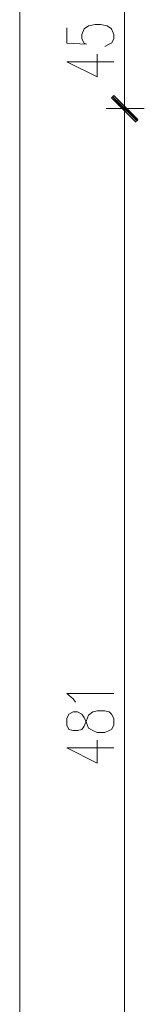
# Model space of a CAD drawing. Header units: inches. Extents: x 1504 to 12593, y -807 to 3183.
# Tile 227 of 256: x 6995 to 7043, y 1471 to 1852. Entities that reach past the tile are written whole.
import ezdxf

# ---------------------------------------------------------------- set-up
doc = ezdxf.new("R2010")
doc.units = ezdxf.units.IN
doc.header["$MEASUREMENT"] = 0
doc.layers.add('at_Entity', color=7, linetype='Continuous')
doc.layers.add('at_Solid', color=7, linetype='Continuous')

msp = doc.modelspace()

# ---------------------------------------------------------------- hatches: boundary and pattern name
at = {"layer": 'at_Solid', "lineweight": 15}
for points in [[(7031.4, 1822.82), (7030.56, 1821.98), (7040.69, 1813.11)], [(7040.69, 1813.53), (7030.56, 1821.98), (7031.4, 1822.82)], [(7030.56, 1821.98), (7040.69, 1813.11), (7039.85, 1812.69)], [(7039.85, 1812.69), (7040.69, 1813.53), (7030.56, 1821.98)]]:
    msp.add_hatch(color=7, dxfattribs=at).paths.add_polyline_path(points)

# ---------------------------------------------------------------- linework, layer by layer
at = {"layer": 'at_Entity', "color": 7, "lineweight": 15}
for p, q in [((6995.07, 724.58), (6995.07, 1930.96)), ((7035.63, 1823.25), (7035.63, 1857.04)), ((7013.24, 1849.01), (7013.24, 1843.1)), ((7020, 1848.59), (7021.68, 1849.86)), ((7021.68, 1849.86), (7024.22, 1850.28)), ((7024.22, 1850.28), (7026.33, 1850.28)), ((7026.33, 1850.28), (7028.86, 1849.86)), ((7028.86, 1849.86), (7030.56, 1848.59)), ((7019.15, 1846.48), (7020, 1848.59)), ((7019.15, 1844.79), (7019.15, 1846.48)), ((7030.56, 1848.59), (7031.4, 1846.48)), ((7031.4, 1846.48), (7031.4, 1844.79)), ((7013.24, 1843.1), (7020.84, 1842.68)), ((7020, 1843.1), (7019.15, 1844.79)), ((7020.84, 1842.68), (7020, 1843.1)), ((7029.71, 1842.68), (7028.02, 1841.83)), ((7030.56, 1843.1), (7029.71, 1842.68)), ((7031.4, 1844.79), (7030.56, 1843.1)), ((7025.07, 1830), (7025.07, 1838.87)), ((7013.24, 1835.92), (7025.07, 1830)), ((7013.24, 1835.92), (7031.4, 1835.92)), ((7031.4, 1822.82), (7030.56, 1821.98)), ((7030.56, 1821.98), (7031.4, 1822.82)), ((7040.27, 1813.11), (7030.98, 1822.4)), ((7030.98, 1822.4), (7040.27, 1813.11)), ((7040.69, 1813.11), (7031.4, 1822.82)), ((7031.4, 1822.82), (7040.69, 1813.53)), ((7035.63, 1809.31), (7035.63, 1825.78)), ((7035.63, 1825.78), (7035.63, 1809.31)), ((7030.56, 1821.98), (7040.69, 1813.11)), ((7030.56, 1821.98), (7040.69, 1813.11)), ((7039.85, 1812.69), (7030.56, 1821.98)), ((7040.69, 1813.53), (7030.56, 1821.98)), ((7030.56, 1821.98), (7039.85, 1812.69)), ((7040.69, 1813.53), (7030.56, 1821.98)), ((7028.45, 1817.76), (7043.23, 1817.76)), ((7043.23, 1817.76), (7028.45, 1817.76)), ((7035.63, 1343.4), (7035.63, 1811.84)), ((7039.85, 1812.69), (7040.69, 1813.53)), ((7040.69, 1813.11), (7039.85, 1812.69)), ((7015.77, 1589.24), (7013.24, 1591.35)), ((7013.24, 1591.35), (7031.4, 1591.35)), ((7016.62, 1587.97), (7015.77, 1589.24)), ((7014.08, 1583.32), (7013.24, 1581.63)), ((7015.77, 1584.17), (7014.08, 1583.32)), ((7017.46, 1584.17), (7015.77, 1584.17)), ((7019.15, 1583.32), (7017.46, 1584.17)), ((7020, 1582.06), (7019.15, 1583.32)), ((7020.84, 1579.94), (7020, 1582.06)), ((7020.84, 1580.79), (7021.68, 1582.9)), ((7021.68, 1582.9), (7023.38, 1584.17)), ((7023.38, 1584.17), (7025.07, 1584.59)), ((7025.07, 1584.59), (7028.02, 1584.59)), ((7028.02, 1584.59), (7029.71, 1584.17)), ((7029.71, 1584.17), (7030.56, 1583.32)), ((7030.56, 1583.32), (7031.4, 1581.63)), ((7013.24, 1581.63), (7013.24, 1579.1)), ((7013.24, 1579.1), (7014.08, 1577.41)), ((7019.15, 1577.41), (7020, 1578.67)), ((7020, 1578.67), (7020.84, 1580.79)), ((7021.68, 1577.83), (7020.84, 1579.94)), ((7031.4, 1579.1), (7030.56, 1577.41)), ((7031.4, 1581.63), (7031.4, 1579.1)), ((7014.08, 1577.41), (7015.77, 1576.99)), ((7015.77, 1576.99), (7017.46, 1576.99)), ((7017.46, 1576.99), (7019.15, 1577.41)), ((7023.38, 1576.99), (7021.68, 1577.83)), ((7025.07, 1576.14), (7023.38, 1576.99)), ((7028.02, 1576.14), (7025.07, 1576.14)), ((7029.71, 1576.99), (7028.02, 1576.14)), ((7030.56, 1577.41), (7029.71, 1576.99)), ((7025.07, 1564.31), (7025.07, 1573.19)), ((7013.24, 1570.23), (7025.07, 1564.31)), ((7013.24, 1570.23), (7031.4, 1570.23))]:
    msp.add_line(p, q, dxfattribs=at)

doc.saveas('drawing.dxf')
